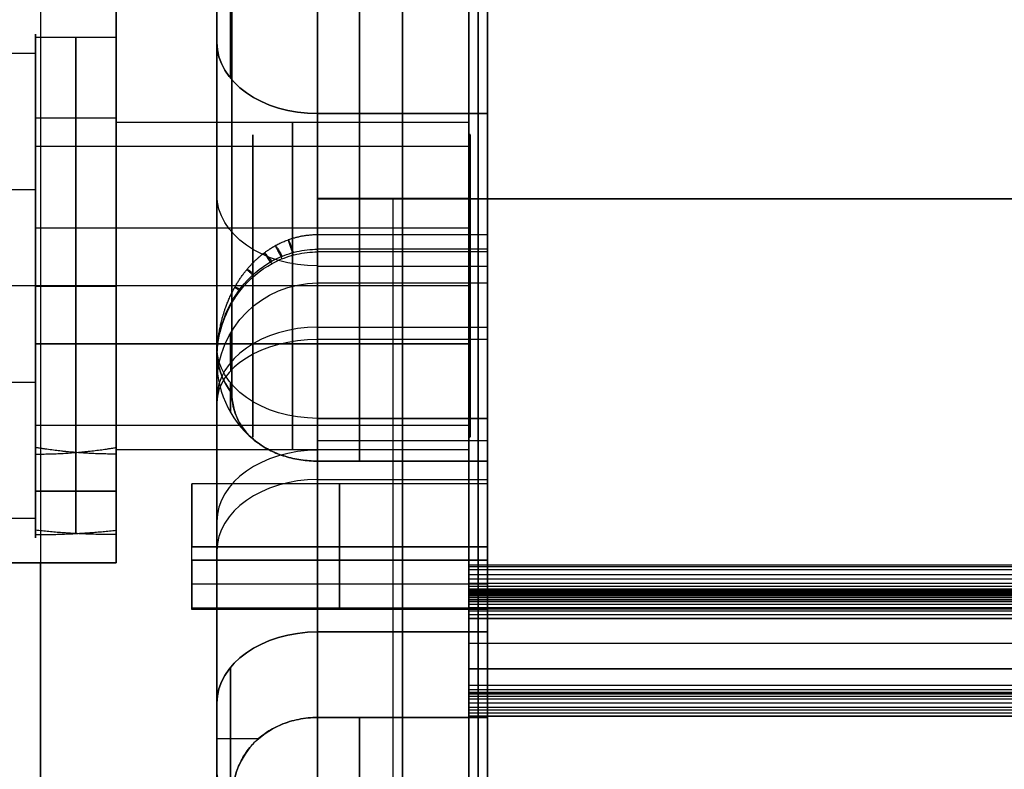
# Model space of a CAD drawing. Header units: millimetres. Extents: x -105 to 152, y -114 to 65.
# Tile 72 of 256: x -36 to -16, y 27 to 42. Entities that reach past the tile are written whole.
import ezdxf

# ---------------------------------------------------------------- set-up
doc = ezdxf.new("R2010")
doc.units = ezdxf.units.MM
doc.layers.add('Layer 01', color=7, linetype='Continuous', true_color=0x000000)

# ---------------------------------------------------------------- blocks, each defined once
blk = doc.blocks.new('Block 02')
at = {"layer": 'Layer 01'}
for p, q in [((-35.424, 55, 65), (-35.424, -31.5, 65)), ((-26.554, 39.105, 20.065), (-26.554, 53.886, 20.065)), ((-26.554, 39.105, -20.065), (-26.554, 53.886, -20.065)), ((-31.924, 40.291, 20.042), (-31.924, 51.755, 20.042)), ((-31.924, 40.291, -20.042), (-31.924, 51.755, -20.042)), ((-33.924, 42.5, -58.276), (-33.924, 41.786, -58.276)), ((-35.524, 41.94, -57.059), (-33.924, 41.94, -57.059)), ((-35.524, 41.621, -55.143), (-40.774, 41.621, -55.143)), ((-35.524, 41.566, -55.166), (-35.524, 41.621, -55.143)), ((-35.524, 40.34, -57.057), (-33.924, 40.34, -57.057)), ((-28.239, 40.424, 36.182), (-28.239, 34.37, 30.128)), ((-28.239, 34.37, -30.128), (-28.239, 40.424, -36.182)), ((-35.524, 39.773, -55.907), (-35.524, 40.087, -55.777)), ((-33.924, 40.108, -58.276), (-33.924, 40.011, -58.276)), ((-26.924, 40.25, -57.053), (-26.924, 40.025, -57.053)), ((-26.899, 40, -57.053), (-26.924, 40.025, -57.053)), ((-26.899, 39.773, -55.907), (-35.524, 39.773, -55.907)), ((-35.524, 38.909, -61.674), (-40.774, 38.909, -61.674)), ((-35.524, 38.886, -61.618), (-35.524, 38.909, -61.674)), ((-35.524, 38.146, -59.825), (-35.524, 38.275, -60.14)), ((-29.924, 30.128, 34.37), (-29.924, 37.73, 41.973)), ((-28.239, 30.128, 34.37), (-28.239, 37.73, 41.973)), ((-29.924, 37.397, 33.155), (-26.554, 37.397, 33.155)), ((-29.924, 37.397, -33.155), (-26.554, 37.397, -33.155)), ((-33.924, 37, -51.553), (-41.424, 37, -51.553)), ((-35.524, 36.994, -61.993), (-33.924, 36.994, -61.993)), ((-26.924, 37, -53.803), (-33.924, 37, -53.803)), ((-33.924, 37, -65), (-33.924, 37, -61.993)), ((-33.924, 37, -60.393), (-33.924, 37, -60.303)), ((-33.924, 37, -53.803), (-33.924, 37, -53.713)), ((-33.924, 37, -52.113), (-33.924, 37, -51.553)), ((-26.924, 37, -60.303), (-33.924, 37, -60.303)), ((-26.924, 37, -60.303), (-26.924, 37, -60.078)), ((-26.924, 37, -54.028), (-26.924, 37, -53.803)), ((-28.239, 36.182, -40.424), (-28.239, 30.128, -34.37)), ((-26.899, 35.854, -54.28), (-35.524, 35.854, -54.28)), ((-35.524, 35.725, -53.966), (-35.524, 35.854, -54.28)), ((-26.899, 35.854, -54.28), (-35.524, 35.854, -54.28)), ((-26.924, 35.287, 63.753), (-26.924, 35.286, 63.753)), ((-26.554, 3.006, -45.41), (-26.554, 35.273, -45.41)), ((-26.554, 3.006, 45.41), (-26.554, 35.273, 45.41)), ((-35.524, 35.091, -52.431), (-35.524, 35.114, -52.487)), ((-26.924, 35.096, 63.767), (-26.924, 35.096, 63.767)), ((-35.524, 33.913, -58.328), (-35.524, 34.227, -58.198)), ((-26.899, 34.227, -58.198), (-35.524, 34.227, -58.198)), ((-33.924, 33.989, -58.276), (-33.924, 33.892, -58.276)), ((-29.924, 33.929, 38.171), (-26.554, 33.929, 38.171)), ((-26.899, 34, -57.053), (-26.924, 33.975, -57.053)), ((-26.924, 33.975, -57.053), (-26.924, 33.75, -57.053)), ((-34.724, 33.693, -56.586), (-34.724, 32.082, -56.584)), ((-34.724, 33.691, -57.51), (-34.724, 32.081, -57.508)), ((-26.554, 33.07, -31.82), (-32.424, 33.07, -31.82)), ((-32.424, 30.57, -31.82), (-32.424, 33.07, -31.82)), ((-26.554, 33.07, 31.82), (-32.424, 33.07, 31.82)), ((-32.424, 30.57, 31.82), (-32.424, 33.07, 31.82)), ((-29.924, 33.155, -37.397), (-26.554, 33.155, -37.397)), ((-26.554, 30.57, -31.82), (-26.554, 33.07, -31.82)), ((-26.554, 30.57, 31.82), (-26.554, 33.07, 31.82)), ((-35.524, 32.925, -57.047), (-33.924, 32.926, -56.124)), ((-33.924, 32.925, -57.047), (-35.524, 32.924, -57.971)), ((-29.924, 32.5, -63.943), (-29.924, 32.5, -65)), ((-35.524, 32.379, -58.962), (-40.774, 32.379, -58.962)), ((-35.524, 32.379, -58.962), (-35.524, 32.434, -58.939)), ((-33.924, 32.214, -58.276), (-33.924, 31.5, -58.276)), ((-31.924, 5.092, -45.188), (-31.924, 32.222, -45.188)), ((-31.924, 5.092, 45.188), (-31.924, 32.222, 45.188)), ((-32.424, 31.77, -30.571), (-32.424, 31.77, -33.069)), ((-32.424, 31.77, 33.069), (-32.424, 31.77, 30.571)), ((-26.554, 31.77, -33.069), (-26.554, 31.77, -30.571)), ((-26.554, 31.77, 30.571), (-26.554, 31.77, 33.069)), ((-41.424, 31.5, -61.026), (-33.924, 31.5, -61.026)), ((-35.424, -55, -65), (-35.424, 31.5, -65)), ((98.576, 31.423, 64.011), (-26.924, 31.423, 64.011)), ((-26.924, 30.938, 63.631), (-26.924, 28.925, 63.631)), ((-26.924, 30.937, -63.63), (-26.924, 28.925, -63.63)), ((-26.554, 30.57, -31.82), (-32.424, 30.57, -31.82)), ((-26.554, 30.57, 31.82), (-32.424, 30.57, 31.82)), ((-26.924, 29.954, 64.102), (-26.924, 29.954, 63.1)), ((-26.924, 29.954, -63.1), (-26.924, 29.954, -64.102)), ((-26.924, 28.925, -63.662), (98.576, 28.925, -63.662)), ((-26.924, 28.925, 63.672), (98.576, 28.925, 63.672))]:
    blk.add_line(p, q, dxfattribs=at)
at = {"layer": 'Layer 01', "extrusion": (1, -3.43217e-14, 2.06287e-15)}
blk.add_arc((0, 0, -26.924), 62, 270, 90, dxfattribs=at)
at = {"layer": 'Layer 01', "extrusion": (-1, 0, 0)}
for centre, radius, start, end in [((0, 0, 26.554), 61.63, 90, 270), ((0, 0, 26.739), 61.5, 180, 0), ((0, 0, 26.739), 61.5, 0, 180), ((0, 0, 26.554), 61.5, 180, 0), ((-42.546, 34.06, 29.924), 3, 45, 141.3206), ((-42.546, -34.06, 29.924), 3, 218.6794, 315), ((-42.546, 34.06, 28.239), 3, 45, 141.3206), ((-42.546, -34.06, 28.239), 3, 218.6794, 315), ((-42.546, 34.06, 26.554), 3, 45, 141.3206), ((-42.546, -34.06, 26.554), 3, 218.6794, 315), ((-42.546, 34.06, 31.656), 2, 45, 141.3206), ((-42.546, -34.06, 31.656), 2, 218.6794, 315), ((0, 0, 29.091), 43.952, 139.701, 175.299), ((0, 0, 29.091), 43.952, 184.701, 220.299), ((-37, -57.053, 31.211), 3, 67.5517, 247.5517), ((-37, -57.053, 30.424), 3.25, 0, 180), ((-37, -57.053, 30.424), 3.25, 180, 0), ((-37, -57.053, 31.211), 3, 247.5517, 67.5517), ((-37.023, 42.68, 28.239), 1, 180, 225), ((-37.023, 42.68, 28.239), 1, 130.9403, 180), ((-37.023, 42.68, 26.554), 1, 180, 225), ((-37.023, 42.68, 26.554), 1, 130.9403, 180), ((0, 0, 28.239), 57.5, 96.3206, 130.94027), ((0, 0, 26.554), 57.5, 96.3206, 130.94027), ((-34.06, -42.546, 29.924), 3, 180, 231.3206), ((-34.06, -42.546, 29.924), 3, 135, 180), ((-34.06, -42.546, 28.239), 3, 180, 231.3206), ((-34.06, -42.546, 28.239), 3, 135, 180), ((-34.06, -42.546, 26.554), 3, 180, 231.3206), ((-34.06, -42.546, 26.554), 3, 135, 180), ((-34.06, -42.546, 31.656), 2, 180, 231.3206), ((-34.06, -42.546, 31.656), 2, 135, 180), ((0, 0, 28.239), 57.5, 231.3206, 263.6794), ((0, 0, 26.554), 57.5, 231.3206, 263.6794), ((0, 0, 31.924), 55.5, 113.0759, 129.8312), ((-36.492, 28.006, 31.656), 2, 0, 45), ((-36.492, -28.006, 31.656), 2, 315, 0), ((-36.492, 28.006, 31.656), 2, 322.4947, 0), ((-36.492, -28.006, 31.656), 2, 0, 37.5053), ((0, 0, 31.924), 55.5, 231.3206, 257.3061), ((-36.492, 28.006, 29.924), 3, 8.0619, 45), ((-36.492, -28.006, 29.924), 3, 315, 351.9381), ((-36.492, 28.006, 28.239), 3, 8.0619, 45), ((-36.492, -28.006, 28.239), 3, 315, 351.9381), ((-36.492, 28.006, 26.554), 3, 8.0619, 45), ((-36.492, -28.006, 26.554), 3, 315, 351.9381), ((-31.82, -31.82, 29.489), 1.25, 90, 270), ((-31.82, 31.82, 29.489), 1.25, 90, 270), ((-31.82, -31.82, 26.554), 1.25, 90, 270), ((-31.82, 31.82, 26.554), 1.25, 90, 270), ((-31.82, -31.82, 29.489), 1.25, 270, 12.4063), ((-31.82, -31.82, 29.489), 1.25, 77.5937, 90), ((-31.82, 31.82, 29.489), 1.25, 270, 282.4063), ((-31.82, 31.82, 29.489), 1.25, 347.5937, 90), ((-31.82, -31.82, 26.554), 1.25, 270, 12.4063), ((-31.82, -31.82, 26.554), 1.25, 77.5937, 90), ((-31.82, 31.82, 26.554), 1.25, 270, 282.4063), ((-31.82, 31.82, 26.554), 1.25, 347.5937, 90), ((-28.006, -36.492, 29.924), 3, 98.0619, 135), ((-28.006, 36.492, 29.924), 3, 225, 261.9381), ((-28.006, -36.492, 28.239), 3, 98.0619, 135), ((-28.006, 36.492, 28.239), 3, 225, 261.9381), ((-28.006, -36.492, 26.554), 3, 98.0619, 135), ((-28.006, 36.492, 26.554), 3, 225, 261.9381), ((-28.006, -36.492, 31.656), 2, 52.4947, 135), ((-28.006, 36.492, 31.656), 2, 225, 307.5053), ((0, 0, 29.091), 43.952, 229.701, 265.299), ((0, 0, 29.091), 43.952, 94.701, 130.299)]:
    blk.add_arc(centre, radius, start, end, dxfattribs=at)
at = {"layer": 'Layer 01', "extrusion": (1, 2.88839e-17, 1.06159e-30)}
blk.add_arc((0, 0, -26.924), 61.5, 180, 0, dxfattribs=at)
at = {"layer": 'Layer 01', "extrusion": (1, -2.88839e-17, 1.06416e-30)}
blk.add_arc((0, 0, -26.924), 61.5, 0, 180, dxfattribs=at)
at = {"layer": 'Layer 01', "extrusion": (1, 0, 0)}
for centre, radius, start, end in [((0, 0, -26.554), 61.5, 0, 180), ((0, 0, -26.554), 43.952, 4.701, 40.299), ((0, 0, -26.554), 43.952, 319.701, 355.299), ((37, -57.053, -34.724), 4.94, 269.9256, 89.9256), ((37, -57.053, -34.724), 3.34, 269.9256, 89.9256), ((37, -57.053, -35.524), 3.34, 89.9256, 179.9256), ((37, -57.053, -34.724), 4.94, 89.9256, 174.5607), ((37, -57.053, -34.724), 3.34, 89.9256, 171.9768), ((37, -57.053, -34.724), 3.34, 187.8744, 269.9256), ((37, -57.053, -34.724), 4.94, 185.2905, 269.9256), ((0, 0, -26.554), 43.952, 314.1222, 315.8778), ((0, 0, -26.554), 43.952, 44.1222, 45.8778), ((0, 0, -26.554), 43.952, 274.701, 310.299), ((0, 0, -26.554), 43.952, 49.701, 85.299)]:
    blk.add_arc(centre, radius, start, end, dxfattribs=at)
at = {"layer": 'Layer 01', "extrusion": (-1, 2.16878e-32, 3.92798e-31)}
blk.add_arc((-42.546, 34.06, 29.924), 3, 45, 141.3206, dxfattribs=at)
at = {"layer": 'Layer 01', "extrusion": (-1, -2.87361e-33, 5.20452e-32)}
blk.add_arc((-42.546, -34.06, 29.924), 3, 218.6794, 315, dxfattribs=at)
at = {"layer": 'Layer 01', "extrusion": (1, 9.34313e-16, 7.1706e-16)}
blk.add_arc((0, 0, -31.924), 45, 7.4947, 37.5053, dxfattribs=at)
at = {"layer": 'Layer 01', "extrusion": (1, 9.45876e-16, -7.2185e-16)}
blk.add_arc((0, 0, -31.924), 45, 322.4947, 352.5053, dxfattribs=at)
at = {"layer": 'Layer 01', "extrusion": (1, -7.8672e-13, -4.81315e-13)}
blk.add_arc((0, 0, -31.627), 43.952, 7.4947, 37.5053, dxfattribs=at)
at = {"layer": 'Layer 01', "extrusion": (1, -1.9255e-12, 7.37588e-13)}
blk.add_arc((0, 0, -31.627), 43.952, 322.4947, 352.5053, dxfattribs=at)
at = {"layer": 'Layer 01', "extrusion": (-1, 1.00972e-14, 9.8778e-15)}
blk.add_arc((-42.546, 34.06, 31.924), 1, 45, 141.3206, dxfattribs=at)
at = {"layer": 'Layer 01', "extrusion": (-1, 9.99357e-15, -8.00046e-15)}
blk.add_arc((-42.546, -34.06, 31.924), 1, 218.6794, 315, dxfattribs=at)
at = {"layer": 'Layer 01', "extrusion": (-1, 6.66947e-17, 2.75553e-17)}
for radius, start, end in [(5, 67.5517, 247.5517), (5, 247.5517, 67.5517), (3, 247.5517, 67.5517)]:
    blk.add_arc((-37, -57.053, 35.524), radius, start, end, dxfattribs=at)
at = {"layer": 'Layer 01', "extrusion": (-1, -6.45948e-16, -1.06226e-30)}
blk.add_arc((-37, -57.053, 33.924), 5.5, 0, 180, dxfattribs=at)
at = {"layer": 'Layer 01', "extrusion": (1, 9.62751e-16, 1.1789e-21)}
blk.add_arc((38.419, -59.51, -29.924), 4, 274.4425, 360, dxfattribs=at)
at = {"layer": 'Layer 01', "extrusion": (1, 7.82067e-17, 9.63215e-16)}
blk.add_arc((38.419, 59.51, -29.924), 4, 0, 85.3581, dxfattribs=at)
at = {"layer": 'Layer 01', "extrusion": (-1, 1.36431e-16, -1.77142e-19)}
for radius in [4.94, 3.34]:
    blk.add_arc((-37, -57.053, 33.924), radius, 90.0744, 270.0744, dxfattribs=at)
at = {"layer": 'Layer 01', "extrusion": (1, -1.36431e-16, 1.77142e-19)}
for radius in [4.94, 3.34]:
    blk.add_arc((37, -57.053, -35.524), radius, 269.9256, 89.9256, dxfattribs=at)
at = {"layer": 'Layer 01', "extrusion": (2.51215e-15, -0.707107, -0.707107)}
blk.add_arc((-29.924, -5, -54.169), 2, 90, 180, dxfattribs=at)
at = {"layer": 'Layer 01', "extrusion": (1.73191e-16, -0.707107, 0.707107)}
blk.add_arc((-29.924, 5, -54.169), 2, 180, 270, dxfattribs=at)
at = {"layer": 'Layer 01', "extrusion": (1, -6.66947e-17, -2.75553e-17)}
blk.add_arc((37, -57.053, -35.524), 3, 292.4483, 112.4483, dxfattribs=at)
at = {"layer": 'Layer 01', "extrusion": (1, -1.1612e-45, 1.06226e-30)}
blk.add_arc((37, -57.053, -33.924), 3.25, 0, 180, dxfattribs=at)
at = {"layer": 'Layer 01', "extrusion": (-1, 1.1612e-45, -1.06226e-30)}
blk.add_arc((-37, -57.053, 33.924), 3.25, 180, 0, dxfattribs=at)
at = {"layer": 'Layer 01', "extrusion": (-1, 3.49806e-14, -2.03553e-15)}
for start, end in [(0, 180), (180, 0)]:
    blk.add_arc((-37, -57.053, 26.924), 3.25, start, end, dxfattribs=at)
at = {"layer": 'Layer 01', "extrusion": (1, -3.43217e-14, 1.76168e-15)}
blk.add_arc((37, -57.053, -26.924), 3.025, 270, 90, dxfattribs=at)
at = {"layer": 'Layer 01', "extrusion": (-1, 3.43416e-14, -2.41668e-15)}
for start, end in [(90, 247.5517), (270, 67.5517)]:
    blk.add_arc((-37, -57.053, 26.899), 3, start, end, dxfattribs=at)
at = {"layer": 'Layer 01', "extrusion": (0, -0.707107, -0.707107)}
blk.add_arc((-29.924, -5, -49.888), 2, 90, 180, dxfattribs=at)
at = {"layer": 'Layer 01', "extrusion": (0, 0.707107, -0.707107)}
blk.add_arc((29.924, 5, 49.888), 2, 270, 0, dxfattribs=at)
at = {"layer": 'Layer 01', "extrusion": (-1, -4.56666e-17, -6.40718e-16)}
blk.add_arc((0, -435, 29.924), 500, 85.53885, 94.44411, dxfattribs=at)
at = {"layer": 'Layer 01', "extrusion": (1, -1.83188e-16, 2.35788e-15)}
blk.add_arc((0, 435, -29.924), 500, 270, 274.4425, dxfattribs=at)
at = {"layer": 'Layer 01', "extrusion": (1, -3.91625e-09, -5.04069e-08)}
blk.add_arc((38.419, 59.51, -26.924), 4, 85.3612, 85.5575, dxfattribs=at)
at = {"layer": 'Layer 01', "extrusion": (-1, 2.79563e-12, 3.97284e-11)}
blk.add_arc((0, -435, 26.924), 500, 93.60628, 94.44408, dxfattribs=at)
at = {"layer": 'Layer 01', "extrusion": (1, -2.33652e-13, -2.83498e-12)}
blk.add_arc((0, -435, -26.924), 500, 85.5575, 86.3932, dxfattribs=at)
at = {"layer": 'Layer 01', "extrusion": (-1, 3.40253e-14, 4.49587e-16)}
blk.add_arc((-37, -57.053, 26.899), 3, 247.5517, 270, dxfattribs=at)
at = {"layer": 'Layer 01', "extrusion": (1, 1.22465e-16, 1.22465e-16)}
blk.add_arc((37.023, 42.68, -29.924), 1, 315, 0, dxfattribs=at)
at = {"layer": 'Layer 01', "extrusion": (-1, -2.32769e-30, -1.06226e-30)}
blk.add_arc((-37.023, 42.68, 29.924), 1, 130.9403, 180, dxfattribs=at)
at = {"layer": 'Layer 01', "extrusion": (-1, 4.10432e-30, 9.38084e-30)}
blk.add_arc((0, 0, 29.924), 57.5, 96.3206, 130.94027, dxfattribs=at)
at = {"layer": 'Layer 01', "extrusion": (1, -1.86754e-18, -1.43834e-15)}
blk.add_arc((37, -57.053, -35.524), 4.94, 89.9256, 179.9256, dxfattribs=at)
at = {"layer": 'Layer 01', "extrusion": (1, -9.23871e-16, -4.15959e-15)}
blk.add_arc((37, -57.053, -35.524), 3.34, 195.9815, 269.9256, dxfattribs=at)
at = {"layer": 'Layer 01', "extrusion": (1, -1.47574e-18, -1.77845e-18)}
blk.add_arc((37, -57.053, -35.524), 4.94, 190.7031, 269.9256, dxfattribs=at)
at = {"layer": 'Layer 01', "extrusion": (-1, 1.36217e-16, -1.65029e-16)}
blk.add_arc((-37, -57.053, 33.924), 4.94, 10.8519, 90.0744, dxfattribs=at)
at = {"layer": 'Layer 01', "extrusion": (-1, 1.36196e-16, -1.81412e-16)}
blk.add_arc((-37, -57.053, 33.924), 3.34, 16.1303, 90.0744, dxfattribs=at)
at = {"layer": 'Layer 01', "extrusion": (1, 4.39782e-31, 4.38641e-31)}
blk.add_arc((37, -57.053, -33.924), 3.34, 179.9256, 269.9256, dxfattribs=at)
at = {"layer": 'Layer 01', "extrusion": (-1, -3.06078e-16, -2.35888e-13)}
blk.add_arc((-37, -57.053, 33.924), 4.94, 270.0744, 0.0743, dxfattribs=at)
at = {"layer": 'Layer 01', "extrusion": (1.08945e-30, -3.55271e-15, -1)}
blk.add_arc((29.924, 35.06, 42.546), 2, 360, 90, dxfattribs=at)
at = {"layer": 'Layer 01', "extrusion": (1, 1.05506e-29, -5.06864e-30)}
blk.add_arc((34.06, -42.546, -29.924), 3, 308.6794, 0, dxfattribs=at)
at = {"layer": 'Layer 01', "extrusion": (-1, -2.63016e-30, -1.08945e-30)}
blk.add_arc((-34.06, -42.546, 29.924), 3, 135, 180, dxfattribs=at)
at = {"layer": 'Layer 01', "extrusion": (1, -3.43217e-14, 5.87225e-16)}
blk.add_arc((37, -57.053, -26.924), 3.025, 90, 270, dxfattribs=at)
at = {"layer": 'Layer 01', "extrusion": (-1, 3.44775e-14, -1.82915e-15)}
blk.add_arc((-37, -57.053, 26.899), 3, 67.5517, 90, dxfattribs=at)
at = {"layer": 'Layer 01', "extrusion": (2.51215e-15, -0.707107, 0.707107)}
blk.add_arc((-29.924, -5, -54.169), 2, 90, 180, dxfattribs=at)
at = {"layer": 'Layer 01', "extrusion": (-1.91205e-16, 0.780655, 0.624962)}
blk.add_arc((29.924, -55.5), 2, 270, 0, dxfattribs=at)
at = {"layer": 'Layer 01', "extrusion": (1, -1.31508e-30, 5.44725e-31)}
blk.add_arc((36.492, 28.006, -31.924), 1, 135, 180, dxfattribs=at)
at = {"layer": 'Layer 01', "extrusion": (-1.22125e-15, -0.707107, -0.707107)}
blk.add_arc((-29.924, -5, -45.607), 2, 90, 180, dxfattribs=at)
at = {"layer": 'Layer 01', "extrusion": (6.27276e-15, 0.707107, -0.707107)}
blk.add_arc((29.924, 5, 45.607), 2, 270, 360, dxfattribs=at)
at = {"layer": 'Layer 01', "extrusion": (-1, 5.46962e-30, 2.26559e-30)}
blk.add_arc((-36.492, -28.006, 31.924), 1, 315, 0, dxfattribs=at)
at = {"layer": 'Layer 01', "extrusion": (-1, 6.96112e-30, -1.68056e-29)}
blk.add_arc((0, 0, 29.924), 57.5, 231.3206, 263.6794, dxfattribs=at)
at = {"layer": 'Layer 01', "extrusion": (-3.51914e-14, -0.608835, 0.793297)}
blk.add_arc((-29.924, 45), 2, 180, 211.6003, dxfattribs=at)
at = {"layer": 'Layer 01', "extrusion": (-1, 5.97657e-30, 2.02908e-30)}
blk.add_arc((-36.492, 28.006, 31.924), 1, 322.4947, 360, dxfattribs=at)
at = {"layer": 'Layer 01', "extrusion": (1, -3.20893e-30, 1.08945e-30)}
blk.add_arc((36.492, -28.006, -31.924), 1, 142.4947, 180, dxfattribs=at)
at = {"layer": 'Layer 01', "extrusion": (-5.27871e-14, -0.608835, -0.793297)}
blk.add_arc((-29.924, -45), 2, 148.3997, 180, dxfattribs=at)
at = {"layer": 'Layer 01', "extrusion": (-1, 3.4201e-30, 8.02767e-30)}
blk.add_arc((0, 0, 31.924), 55.5, 96.3206, 129.8312, dxfattribs=at)
at = {"layer": 'Layer 01'}
for centre in [(-29.924, 35.492, 28.006), (-29.924, 35.492, -28.006)]:
    blk.add_arc(centre, 2, 180, 234.001, dxfattribs=at)
at = {"layer": 'Layer 01', "extrusion": (1, 0, 1.08945e-30)}
blk.add_arc((34.06, -42.546, -31.924), 1, 308.6794, 0, dxfattribs=at)
at = {"layer": 'Layer 01', "extrusion": (-1, -2.26559e-30, 2.26559e-30)}
blk.add_arc((-34.06, -42.546, 31.924), 1, 135, 180, dxfattribs=at)
at = {"layer": 'Layer 01', "extrusion": (-1, -5.59202e-30, 1.35003e-29)}
blk.add_arc((0, 0, 31.924), 55.5, 231.3206, 263.6794, dxfattribs=at)
at = {"layer": 'Layer 01', "extrusion": (-1, 1.07106e-29, -5.34733e-30)}
blk.add_arc((-36.492, 28.006, 29.924), 3, 8.0619, 45, dxfattribs=at)
at = {"layer": 'Layer 01', "extrusion": (1, 8.20246e-31, 4.09513e-31)}
blk.add_arc((36.492, -28.006, -29.924), 3, 188.0619, 225, dxfattribs=at)
at = {"layer": 'Layer 01', "extrusion": (0, 0.707107, 0.707107)}
blk.add_arc((29.924, 5, 50.712), 2, 270, 0, dxfattribs=at)
at = {"layer": 'Layer 01', "extrusion": (1, 5.62063e-30, -7.9874e-45)}
blk.add_arc((31.82, -31.82, -32.424), 1.25, 270, 90, dxfattribs=at)
at = {"layer": 'Layer 01', "extrusion": (1, 5.62063e-30, 0)}
blk.add_arc((31.82, 31.82, -32.424), 1.25, 270, 90, dxfattribs=at)
at = {"layer": 'Layer 01', "extrusion": (0, -0.707107, 0.707107)}
blk.add_arc((-29.924, -5, -49.888), 2, 90, 180, dxfattribs=at)
at = {"layer": 'Layer 01', "extrusion": (1, 2.25264e-32, 1.81096e-32)}
blk.add_arc((31.82, -31.82, -32.424), 1.25, 167.5937, 270, dxfattribs=at)
at = {"layer": 'Layer 01', "extrusion": (-1, -5.3612e-30, 4.93253e-29)}
blk.add_arc((-31.82, -31.82, 32.424), 1.25, 77.5937, 90, dxfattribs=at)
at = {"layer": 'Layer 01', "extrusion": (1, -5.01275e-30, -4.61194e-29)}
blk.add_arc((31.82, 31.82, -32.424), 1.25, 257.5937, 270, dxfattribs=at)
at = {"layer": 'Layer 01', "extrusion": (-1, -5.62063e-30, 4.51859e-30)}
blk.add_arc((-31.82, 31.82, 32.424), 1.25, 347.5937, 90, dxfattribs=at)
at = {"layer": 'Layer 01', "extrusion": (1, -2.20925e-28, 2.20925e-28)}
blk.add_arc((0, 0, -32.424), 43.952, 314.1222, 315.8778, dxfattribs=at)
at = {"layer": 'Layer 01', "extrusion": (1, 1.44308e-28, 1.44308e-28)}
blk.add_arc((0, 0, -32.424), 43.952, 44.1222, 45.8778, dxfattribs=at)
at = {"layer": 'Layer 01', "extrusion": (-1, -2.22858e-14, 3.91056e-13)}
blk.add_arc((0, 435, 26.924), 500, 266.3932, 266.73772, dxfattribs=at)
at = {"layer": 'Layer 01', "extrusion": (1, -2.7651e-09, -4.38421e-08)}
blk.add_arc((31.423, 63.511, -26.924), 0.5, 86.3932, 86.9227, dxfattribs=at)
at = {"layer": 'Layer 01', "extrusion": (-1, -3.59522e-17, -5.99035e-16)}
blk.add_arc((0, -435, 26.924), 500, 93.2629, 93.60628, dxfattribs=at)
at = {"layer": 'Layer 01', "extrusion": (1, 1.85469e-12, -1.18003e-13)}
blk.add_arc((31.423, 63.511, -26.924), 0.5, 86.9227, 176.585, dxfattribs=at)
at = {"layer": 'Layer 01', "extrusion": (1, -1.2881e-10, 2.14626e-09)}
blk.add_arc((0, 435, -26.924), 499, 273.37718, 273.4921, dxfattribs=at)
at = {"layer": 'Layer 01', "extrusion": (1, -6.15016e-11, -1.00944e-09)}
blk.add_arc((0, -435, -26.924), 499, 86.5079, 86.62282, dxfattribs=at)
at = {"layer": 'Layer 01', "extrusion": (-2.51215e-15, 0.707107, -0.707107)}
blk.add_arc((29.924, -5, 45.607), 2, 0, 90, dxfattribs=at)
at = {"layer": 'Layer 01', "extrusion": (-1.33227e-15, 0.707107, 0.707107)}
blk.add_arc((29.924, 5, 45.607), 2, 270, 0, dxfattribs=at)
at = {"layer": 'Layer 01', "extrusion": (1, -4.51772e-30, -9.0489e-30)}
blk.add_arc((28.006, -36.492, -29.924), 3, 45, 81.9381, dxfattribs=at)
at = {"layer": 'Layer 01', "extrusion": (-1, -5.15063e-30, 1.03166e-29)}
blk.add_arc((-28.006, 36.492, 29.924), 3, 225, 261.9381, dxfattribs=at)
at = {"layer": 'Layer 01', "extrusion": (1, 2.53777e-12, -2.39955e-12)}
blk.add_arc((29.425, -63.633, -26.924), 0.5, 93.3772, 180, dxfattribs=at)
at = {"layer": 'Layer 01', "extrusion": (1, -1.94871e-12, -1.8145e-12)}
blk.add_arc((28.425, 63.691, -26.924), 0.5, 360, 86.1389, dxfattribs=at)
at = {"layer": 'Layer 01', "extrusion": (-1, -5.077e-31, -7.75148e-30)}
blk.add_arc((-28.006, -36.492, 31.924), 1, 52.4947, 135, dxfattribs=at)
at = {"layer": 'Layer 01', "extrusion": (-1, -6.13428e-32, 9.36571e-31)}
blk.add_arc((-28.006, 36.492, 31.924), 1, 225, 307.5053, dxfattribs=at)
at = {"layer": 'Layer 01', "extrusion": (1, -1.72908e-09, -3.03622e-08)}
blk.add_arc((28.425, 63.691, -26.924), 0.5, 86.1389, 86.738, dxfattribs=at)
at = {"layer": 'Layer 01', "extrusion": (-1, 9.27449e-12, 1.71802e-10)}
blk.add_arc((0, -435, 26.924), 500, 92.91718, 93.2629, dxfattribs=at)
at = {"layer": 'Layer 01', "extrusion": (1, -9.89765e-13, -1.76795e-11)}
blk.add_arc((0.002, -435, -26.924), 500, 86.73799, 87.08271, dxfattribs=at)
at = {"layer": 'Layer 01', "extrusion": (-1.08945e-30, -1, 1.10543e-75)}
blk.add_arc((-29.924, -35.492, -28.006), 2, 125.9918, 180, dxfattribs=at)
at = {"layer": 'Layer 01', "extrusion": (-1.08945e-30, 1, -1.10543e-75)}
blk.add_arc((29.924, 35.492, 28.006), 2, 305.9998, 0, dxfattribs=at)
at = {"layer": 'Layer 01', "extrusion": (-9.35942e-15, 0.793297, -0.608835)}
blk.add_arc((29.924, 45), 2, 328.3997, 360, dxfattribs=at)
at = {"layer": 'Layer 01'}
for points, degree in [([(-29.924, 0, -65), (-29.924, 27.5, -65), (-29.924, 55, -65)], 2), ([(-29.924, 55, 65), (-29.924, 0, 65), (-29.924, -55, 65)], 2), ([(-33.924, 31.5, -65), (-33.924, 37, -65), (-33.924, 42.5, -65)], 2), ([(-31.924, 35.785, 28.713), (-31.924, 38.812, 31.741), (-31.924, 41.839, 34.768)], 2), ([(-31.924, 41.839, -34.768), (-31.924, 38.812, -31.741), (-31.924, 35.785, -28.713)], 2), ([(-29.924, 34.37, 30.128), (-29.924, 37.397, 33.155), (-29.924, 40.424, 36.182)], 2), ([(-29.924, 40.424, 36.182), (-28.239, 40.424, 36.182), (-26.554, 40.424, 36.182)], 2), ([(-29.924, 40.424, -36.182), (-29.924, 37.397, -33.155), (-29.924, 34.37, -30.128)], 2), ([(-26.554, 40.424, -36.182), (-28.239, 40.424, -36.182), (-29.924, 40.424, -36.182)], 2), ([(-26.554, 34.37, 30.128), (-26.554, 37.397, 33.155), (-26.554, 40.424, 36.182)], 2), ([(-26.554, 40.424, -36.182), (-26.554, 37.397, -33.155), (-26.554, 34.37, -30.128)], 2), ([(-26.924, 40.25, -57.053), (-30.424, 40.25, -57.053), (-33.924, 40.25, -57.053)], 2), ([(-35.524, 38.909, -61.674), (-38.149, 38.909, -61.674), (-40.774, 38.909, -61.674)], 2), ([(-29.924, 38.743, 63.497), (-28.424, 38.743, 63.497), (-26.924, 38.743, 63.497)], 2), ([(-29.924, 38.729, -63.498), (34.326, 38.729, -63.498), (98.576, 38.729, -63.498)], 2), ([(-26.924, 38.743, 63.497), (-26.924, 38.743, 63.497), (-26.924, 38.743, 63.497)], 2), ([(98.576, 38.729, 63.498), (35.826, 38.729, 63.498), (-26.924, 38.729, 63.498)], 2), ([(-26.899, 38.146, -59.825), (-31.211, 38.146, -59.825), (-35.524, 38.146, -59.825)], 2), ([(-29.924, 38.023, 42.68), (-28.239, 38.023, 42.68), (-26.554, 38.023, 42.68)], 2), ([(-26.554, 37.73, 41.973), (-28.239, 37.73, 41.973), (-29.924, 37.73, 41.973)], 2), ([(-29.924, 37.73, 41.973), (-29.924, 33.929, 38.171), (-29.924, 30.128, 34.37)], 2), ([(-26.554, 37.678, 43.435), (-28.239, 37.678, 43.435), (-29.924, 37.678, 43.435)], 2), ([(-26.554, 37.73, 41.973), (-26.554, 33.929, 38.171), (-26.554, 30.128, 34.37)], 2), ([(-35.524, 37.006, -52.113), (-34.724, 37.006, -52.113), (-33.924, 37.006, -52.113)], 2), ([(-35.524, 37.004, -53.713), (-34.724, 37.004, -53.713), (-33.924, 37.004, -53.713)], 2), ([(-33.924, 36.996, -60.393), (-34.724, 36.996, -60.393), (-35.524, 36.996, -60.393)], 2), ([(-35.524, 36.994, -61.993), (-34.724, 36.994, -61.993), (-33.924, 36.994, -61.993)], 2), ([(-31.594, 36.718, 43.073), (-31.534, 36.816, 43.11), (-31.466, 36.908, 43.146), (-31.39, 36.996, 43.179)], 3), ([(-29.924, 37.06, -42.546), (-28.239, 37.06, -42.546), (-26.554, 37.06, -42.546)], 2), ([(-26.924, 37, -54.028), (-26.911, 37, -54.04), (-26.899, 37, -54.053)], 2), ([(-26.899, 37, -60.053), (-26.911, 37, -60.065), (-26.924, 37, -60.078)], 2), ([(-31.924, 35.549, 42.62), (-31.924, 35.957, 42.781), (-31.811, 36.367, 42.939), (-31.594, 36.718, 43.073)], 3), ([(-29.924, 30.128, -34.37), (-29.924, 33.155, -37.397), (-29.924, 36.182, -40.424)], 2), ([(-29.924, 36.182, -40.424), (-28.239, 36.182, -40.424), (-26.554, 36.182, -40.424)], 2), ([(-26.554, 30.128, -34.37), (-26.554, 33.155, -37.397), (-26.554, 36.182, -40.424)], 2), ([(-35.524, 35.854, -54.28), (-31.211, 35.854, -54.28), (-26.899, 35.854, -54.28)], 2), ([(-26.554, 35.935, -44.888), (-28.239, 35.935, -44.888), (-29.924, 35.935, -44.888)], 2), ([(-31.924, 35.549, 42.62), (-31.924, 32.131, 39.202), (-31.924, 28.713, 35.785)], 2), ([(-40.774, 35.091, -52.431), (-38.149, 35.091, -52.431), (-35.524, 35.091, -52.431)], 2), ([(-31.924, 28.713, -35.785), (-31.924, 31.741, -38.812), (-31.924, 34.768, -41.839)], 2), ([(-26.554, 34.37, 30.128), (-28.239, 34.37, 30.128), (-29.924, 34.37, 30.128)], 2), ([(-29.924, 34.37, -30.128), (-28.239, 34.37, -30.128), (-26.554, 34.37, -30.128)], 2), ([(-35.524, 32.146, -57.97), (-35.524, 32.968, -57.971), (-35.524, 33.789, -57.972)], 2), ([(-35.524, 33.66, -57.048), (-35.524, 32.86, -57.047), (-35.524, 32.06, -57.046)], 2), ([(-33.924, 33.791, -56.125), (-33.924, 32.97, -56.124), (-33.924, 32.148, -56.123)], 2), ([(-33.924, 33.75, -57.053), (-30.424, 33.75, -57.053), (-26.924, 33.75, -57.053)], 2), ([(-33.924, 32.06, -57.046), (-33.924, 32.86, -57.047), (-33.924, 33.66, -57.048)], 2), ([(-29.924, 33.521, 28.427), (-28.239, 33.521, 28.427), (-26.554, 33.521, 28.427)], 2), ([(-26.554, 33.521, -28.427), (-28.239, 33.521, -28.427), (-29.924, 33.521, -28.427)], 2), ([(-32.424, 31.82, -30.57), (-29.489, 31.82, -30.57), (-26.554, 31.82, -30.57)], 2), ([(-26.554, 31.82, -33.07), (-29.489, 31.82, -33.07), (-32.424, 31.82, -33.07)], 2), ([(-32.424, 31.82, 33.07), (-29.489, 31.82, 33.07), (-26.554, 31.82, 33.07)], 2), ([(-26.554, 31.82, 30.57), (-29.489, 31.82, 30.57), (-32.424, 31.82, 30.57)], 2), ([(-33.924, 31.5, -57.053), (-37.674, 31.5, -57.053), (-41.424, 31.5, -57.053)], 2), ([(-40.217, 31.5, -65), (-37.07, 31.5, -65), (-33.924, 31.5, -65)], 2), ([(-33.924, 31.5, -65), (-33.924, 31.5, -61.026), (-33.924, 31.5, -57.053)], 2), ([(-32.424, 31.551, -30.599), (-29.489, 31.551, -30.599), (-26.554, 31.551, -30.599)], 2), ([(-26.554, 31.551, 30.599), (-29.489, 31.551, 30.599), (-32.424, 31.551, 30.599)], 2), ([(98.576, 31.454, -64.01), (35.826, 31.454, -64.01), (-26.924, 31.455, -64.01)], 2), ([(98.576, 31.454, 64.01), (35.826, 31.454, 64.01), (-26.924, 31.454, 64.01)], 2), ([(98.576, 31.358, -64.006), (35.826, 31.358, -64.006), (-26.924, 31.358, -64.006)], 2), ([(98.576, 31.261, -63.984), (35.826, 31.261, -63.984), (-26.924, 31.261, -63.984)], 2), ([(98.576, 31.176, -63.945), (35.826, 31.176, -63.945), (-26.924, 31.176, -63.945)], 2), ([(98.576, 31.092, -63.886), (35.826, 31.092, -63.886), (-26.924, 31.092, -63.886)], 2), ([(-26.554, 31.079, -31.079), (-29.489, 31.079, -31.079), (-32.424, 31.079, -31.079)], 2), ([(-26.554, 31.079, 31.079), (-29.489, 31.079, 31.079), (-32.424, 31.079, 31.079)], 2), ([(98.576, 31.029, -63.819), (35.826, 31.029, -63.819), (-26.924, 31.029, -63.819)], 2), ([(98.576, 30.974, -63.73), (35.826, 30.974, -63.73), (-26.924, 30.974, -63.73)], 2), ([(98.576, 30.959, -63.696), (35.826, 30.959, -63.696), (-26.924, 30.959, -63.696)], 2), ([(98.576, 30.944, -63.653), (35.826, 30.944, -63.653), (-26.924, 30.944, -63.653)], 2), ([(98.576, 30.931, -63.601), (35.826, 30.931, -63.601), (-26.924, 30.931, -63.601)], 2), ([(-26.924, 30.924, -63.542), (35.826, 30.924, -63.542), (98.576, 30.924, -63.542)], 2), ([(-26.924, 30.924, 63.54), (35.826, 30.924, 63.54), (98.576, 30.924, 63.54)], 2), ([(98.576, 30.923, 63.531), (35.826, 30.923, 63.531), (-26.924, 30.923, 63.531)], 2), ([(98.576, 30.92, 63.501), (35.826, 30.92, 63.501), (-26.924, 30.92, 63.501)], 2), ([(98.576, 30.914, 63.468), (35.826, 30.914, 63.468), (-26.924, 30.914, 63.468)], 2), ([(98.576, 30.905, 63.431), (35.826, 30.905, 63.431), (-26.924, 30.905, 63.431)], 2), ([(98.576, 30.891, 63.391), (35.826, 30.891, 63.391), (-26.924, 30.891, 63.391)], 2), ([(98.576, 30.878, -63.36), (35.826, 30.878, -63.36), (-26.924, 30.878, -63.36)], 2), ([(98.576, 30.872, 63.348), (35.826, 30.872, 63.348), (-26.924, 30.872, 63.348)], 2), ([(98.576, 30.847, 63.304), (35.826, 30.847, 63.304), (-26.924, 30.847, 63.304)], 2), ([(98.576, 30.814, 63.259), (35.826, 30.814, 63.259), (-26.924, 30.814, 63.259)], 2), ([(98.576, 30.774, 63.214), (35.826, 30.774, 63.214), (-26.924, 30.774, 63.214)], 2), ([(98.576, 30.756, -63.198), (35.826, 30.756, -63.198), (-26.924, 30.756, -63.198)], 2), ([(98.576, 30.725, 63.173), (35.826, 30.725, 63.173), (-26.924, 30.725, 63.173)], 2), ([(-26.554, 30.599, -31.551), (-29.489, 30.599, -31.551), (-32.424, 30.599, -31.551)], 2), ([(-32.424, 30.599, 31.551), (-29.489, 30.599, 31.551), (-26.554, 30.599, 31.551)], 2), ([(98.576, 30.669, 63.136), (35.826, 30.669, 63.136), (-26.924, 30.669, 63.136)], 2), ([(98.576, 30.606, 63.107), (35.826, 30.606, 63.107), (-26.924, 30.606, 63.107)], 2), ([(98.576, 30.58, -63.097), (35.826, 30.58, -63.097), (-26.924, 30.58, -63.097)], 2), ([(98.576, 30.538, 63.085), (35.826, 30.538, 63.085), (-26.924, 30.538, 63.085)], 2), ([(98.576, 30.467, 63.074), (35.826, 30.467, 63.074), (-26.924, 30.467, 63.074)], 2), ([(-26.924, 30.395, -63.073), (35.826, 30.395, -63.073), (98.576, 30.395, -63.073)], 2), ([(98.576, 30.395, 63.073), (35.826, 30.395, 63.073), (-26.924, 30.395, 63.073)], 2), ([(-26.554, 30.128, -34.37), (-28.239, 30.128, -34.37), (-29.924, 30.128, -34.37)], 2), ([(-29.924, 30.128, 34.37), (-28.239, 30.128, 34.37), (-26.554, 30.128, 34.37)], 2), ([(98.576, 29.895, -63.104), (35.826, 29.895, -63.104), (-26.924, 29.895, -63.104)], 2), ([(98.576, 29.895, 63.104), (35.826, 29.895, 63.104), (-26.924, 29.895, 63.104)], 2), ([(98.576, 29.396, -63.133), (35.826, 29.396, -63.133), (-26.924, 29.396, -63.133)], 2), ([(-26.924, 29.396, 63.133), (35.826, 29.396, 63.133), (98.576, 29.396, 63.133)], 2), ([(98.576, 29.063, 63.291), (35.826, 29.063, 63.291), (-26.924, 29.063, 63.291)], 2), ([(98.576, 28.977, 63.415), (35.826, 28.977, 63.415), (-26.924, 28.977, 63.415)], 2), ([(98.576, 28.925, 63.691), (35.826, 28.925, 63.691), (-26.924, 28.925, 63.691)], 2), ([(-26.924, 28.925, -63.633), (35.826, 28.925, -63.633), (98.576, 28.925, -63.633)], 2), ([(-26.924, 28.925, -63.633), (-26.924, 28.925, -63.662), (-26.924, 28.925, -63.691)], 2), ([(-26.924, 28.925, -63.691), (35.826, 28.925, -63.691), (98.576, 28.925, -63.691)], 2), ([(-26.924, 28.925, 63.691), (-26.924, 28.925, 63.672), (-26.924, 28.925, 63.653)], 2), ([(-26.924, 28.925, 63.653), (35.826, 28.925, 63.653), (98.576, 28.925, 63.653)], 2), ([(98.576, 28.915, -63.792), (35.826, 28.915, -63.792), (-26.924, 28.915, -63.792)], 2), ([(98.576, 28.892, -63.869), (35.826, 28.892, -63.869), (-26.924, 28.892, -63.869)], 2), ([(98.576, 28.845, -63.961), (35.826, 28.845, -63.961), (-26.924, 28.845, -63.961)], 2), ([(98.576, 28.788, -64.034), (35.826, 28.788, -64.034), (-26.924, 28.788, -64.034)], 2), ([(98.576, 28.711, -64.101), (35.826, 28.711, -64.101), (-26.924, 28.711, -64.101)], 2), ([(98.576, 28.629, -64.147), (35.826, 28.629, -64.147), (-26.924, 28.629, -64.147)], 2), ([(98.576, 28.571, -64.169), (35.826, 28.571, -64.169), (-26.924, 28.571, -64.169)], 2), ([(-29.924, 28.427, -33.521), (-28.239, 28.427, -33.521), (-26.554, 28.427, -33.521)], 2), ([(-26.554, 28.427, 33.521), (-28.239, 28.427, 33.521), (-29.924, 28.427, 33.521)], 2), ([(98.576, 28.512, -64.183), (35.826, 28.512, -64.183), (-26.924, 28.512, -64.183)], 2), ([(-26.924, 28.453, -64.19), (35.826, 28.453, -64.19), (98.576, 28.453, -64.19)], 2), ([(98.576, 28.453, 64.19), (35.826, 28.453, 64.19), (-26.924, 28.453, 64.19)], 2)]:
    blk.add_open_spline(points, degree=degree, dxfattribs=at)
for points, weights, degree in [([(-28.424, -38.892, 63.485), (-28.424, -0.075, 66.514), (-28.424, 38.743, 63.497)], [0.99999545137, 0.996977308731, 0.999995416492], 2), ([(-30.629, 37.541, 43.384), (-30.941, 38.129, 42.72), (-30.629, 37.59, 42.015)], [1, 0.728460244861, 1], 2), ([(-30.405, 37.615, 43.412), (-30.65, 38.314, 42.726), (-30.405, 37.666, 41.992)], [1, 0.703779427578, 1], 2), ([(-30.835, 37.444, 43.348), (-31.172, 37.915, 42.712), (-30.835, 37.491, 42.044)], [1, 0.758199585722, 1], 2), ([(-31.19, 37.196, 43.255), (-31.491, 37.467, 42.697), (-31.19, 37.239, 42.12)], [1, 0.823311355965, 1], 2), ([(-31.467, 36.902, 43.143), (-31.682, 37.041, 42.681), (-31.467, 36.939, 42.21)], [1, 0.884209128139, 1], 2), ([(-31.814, 36.243, 42.891), (-31.872, 36.267, 42.651), (-31.814, 36.263, 42.41)], [0.999996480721, 0.970650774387, 1], 2), ([(-35.524, 33.66, -57.048), (-34.982, 33.66, -56.735), (-34.445, 33.705, -56.425), (-33.924, 33.791, -56.125)], [1, 0.993466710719, 0.993466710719, 1], 3), ([(-33.924, 33.66, -57.048), (-34.466, 33.66, -57.361), (-35.003, 33.703, -57.671), (-35.524, 33.789, -57.972)], [1, 0.993466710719, 0.993466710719, 1], 3), ([(-35.524, 32.06, -57.046), (-34.987, 32.06, -56.736), (-34.452, 32.09, -56.427), (-33.924, 32.148, -56.123)], [1, 0.997053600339, 0.997053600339, 1], 3), ([(-33.924, 32.06, -57.046), (-34.461, 32.06, -57.356), (-34.996, 32.088, -57.665), (-35.524, 32.146, -57.97)], [1, 0.997053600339, 0.997053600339, 1], 3), ([(-29.489, 31.551, -30.599), (-29.489, 31.082, -31.082), (-29.489, 30.599, -31.551)], [0.998883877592, 0.99876664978, 0.998883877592], 2), ([(-29.489, 30.599, 31.551), (-29.489, 31.082, 31.082), (-29.489, 31.551, 30.599)], [0.998883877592, 0.99876664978, 0.998883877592], 2)]:
    blk.add_rational_spline(points, weights, degree=degree, dxfattribs=at)
blk.add_rational_spline([(-31.924, 35.549, 42.62), (-31.924, 35.788, 42.631), (-31.898, 36.025, 42.641), (-31.787, 36.5, 42.661), (-31.698, 36.744, 42.67), (-31.501, 37.097, 42.683), (-31.421, 37.216, 42.688), (-31.228, 37.447, 42.696), (-31.114, 37.56, 42.7), (-30.912, 37.712, 42.705), (-30.839, 37.76, 42.706), (-30.681, 37.847, 42.709), (-30.596, 37.886, 42.711), (-30.324, 37.985, 42.714), (-30.129, 38.022, 42.715), (-29.924, 38.022, 42.715)], [1, 0.999977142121, 0.995047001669, 0.975602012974, 0.960727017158, 0.932793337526, 0.922450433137, 0.900860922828, 0.889593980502, 0.87385269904, 0.868836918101, 0.859623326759, 0.855395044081, 0.844879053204, 0.840797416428, 0.840808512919], degree=3, knots=[0, 0, 0, 0, 0.991359, 0.991359, 1.982718, 1.982718, 2.478397, 2.478397, 2.974077, 2.974077, 3.221916, 3.221916, 3.469756, 3.469756, 3.965435, 3.965435, 3.965435, 3.965435], dxfattribs=at)
for points, degree, knots in [([(-31.924, 35.549, 42.62), (-31.924, 35.82, 42.541), (-31.878, 36.09, 42.462), (-31.742, 36.47, 42.349), (-31.685, 36.594, 42.312), (-31.55, 36.828, 42.243), (-31.472, 36.939, 42.21), (-31.207, 37.247, 42.118), (-30.983, 37.424, 42.065), (-30.609, 37.604, 42.011), (-30.476, 37.651, 41.996), (-30.204, 37.714, 41.977), (-30.065, 37.73, 41.973), (-29.924, 37.73, 41.973)], 3, [0, 0, 0, 0, 0.991359, 0.991359, 1.487038, 1.487038, 1.982718, 1.982718, 2.974077, 2.974077, 3.469756, 3.469756, 3.965435, 3.965435, 3.965435, 3.965435]), ([(-31.39, 36.996, 43.179), (-31.388, 36.998, 43.18), (-31.386, 37, 43.181), (-31.207, 37.204, 43.258), (-30.984, 37.377, 43.323), (-30.609, 37.554, 43.389), (-30.476, 37.6, 43.406), (-30.204, 37.662, 43.429), (-30.065, 37.678, 43.435), (-29.924, 37.678, 43.435)], 3, [2.134529, 2.134529, 2.134529, 2.134529, 2.145133, 2.145133, 3.055284, 3.055284, 3.51036, 3.51036, 3.965435, 3.965435, 3.965435, 3.965435]), ([(-31.627, 34.867, 26.76), (-31.627, 34.78, 26.873), (-31.618, 34.691, 26.987), (-31.578, 34.517, 27.21), (-31.548, 34.431, 27.318), (-31.423, 34.177, 27.636), (-31.289, 34.011, 27.84), (-31.1, 33.874, 28.006)], 3, [0, 0, 0, 0, 0.430759, 0.430759, 0.861517, 0.861517, 1.723034, 1.723034, 1.723034, 1.723034]), ([(-31.1, 33.874, -28.006), (-31.194, 33.942, -27.924), (-31.276, 34.018, -27.831), (-31.411, 34.178, -27.635), (-31.465, 34.261, -27.531), (-31.591, 34.518, -27.209), (-31.627, 34.692, -26.987), (-31.627, 34.867, -26.76)], 3, [0, 0, 0, 0, 0.430181, 0.430181, 0.860361, 0.860361, 1.720722, 1.720722, 1.720722, 1.720722]), ([(-31.1, 33.874, 28.006), (-31.026, 33.82, 28.071), (-30.943, 33.77, 28.131), (-30.767, 33.684, 28.234), (-30.672, 33.647, 28.279), (-30.47, 33.585, 28.352), (-30.363, 33.561, 28.38), (-30.147, 33.529, 28.417), (-30.037, 33.521, 28.427), (-29.924, 33.521, 28.427)], 3, [0, 0, 0, 0, 0.335071, 0.335071, 0.670142, 0.670142, 1.005213, 1.005213, 1.340284, 1.340284, 1.340284, 1.340284]), ([(-29.924, 33.521, -28.427), (-30.037, 33.521, -28.427), (-30.147, 33.529, -28.418), (-30.363, 33.561, -28.38), (-30.471, 33.585, -28.352), (-30.772, 33.677, -28.242), (-30.953, 33.767, -28.135), (-31.1, 33.874, -28.006)], 3, [0, 0, 0, 0, 0.335932, 0.335932, 0.671863, 0.671863, 1.343726, 1.343726, 1.343726, 1.343726]), ([(-26.924, 31.455, -64.01), (-26.924, 31.422, -64.01), (-26.924, 31.357, -64.01), (-26.924, 31.262, -63.987), (-26.924, 31.172, -63.947), (-26.924, 31.093, -63.89), (-26.924, 31.024, -63.817), (-26.924, 30.983, -63.751), (-26.924, 30.957, -63.694), (-26.924, 30.942, -63.651), (-26.924, 30.93, -63.599), (-26.924, 30.926, -63.562), (-26.924, 30.924, -63.542)], 3, [0, 0, 0, 0, 0.0965541, 0.1971468, 0.2911607, 0.3942921, 0.4868524, 0.5914358, 0.6290097, 0.6748386, 0.7283806, 0.788812, 0.788812, 0.788812, 0.788812]), ([(-26.924, 30.924, -63.542), (-26.924, 30.92, -63.483), (-26.924, 30.906, -63.42), (-26.924, 30.85, -63.3), (-26.924, 30.808, -63.244), (-26.924, 30.705, -63.152), (-26.924, 30.643, -63.118), (-26.924, 30.517, -63.077), (-26.924, 30.453, -63.07), (-26.924, 30.395, -63.073)], 3, [-0.7899126, -0.7899126, -0.7899126, -0.7899126, -0.5924344, -0.5924344, -0.3949563, -0.3949563, -0.1974781, -0.1974781, 0, 0, 0, 0]), ([(-26.924, 30.395, 63.073), (-26.924, 30.419, 63.073), (-26.924, 30.467, 63.072), (-26.924, 30.538, 63.084), (-26.924, 30.606, 63.105), (-26.924, 30.669, 63.134), (-26.924, 30.725, 63.171), (-26.924, 30.774, 63.212), (-26.924, 30.814, 63.257), (-26.924, 30.847, 63.302), (-26.924, 30.872, 63.347), (-26.924, 30.891, 63.389), (-26.924, 30.905, 63.43), (-26.924, 30.914, 63.467), (-26.924, 30.92, 63.5), (-26.924, 30.923, 63.524), (-26.924, 30.924, 63.537), (-26.924, 30.924, 63.54)], 3, [0, 0, 0, 0, 0.0722675, 0.1446898, 0.2162814, 0.2860945, 0.353282, 0.4171431, 0.4771476, 0.5329378, 0.5843138, 0.6312081, 0.673656, 0.7117658, 0.7456931, 0.7756191, 0.7850665, 0.7850665, 0.7850665, 0.7850665]), ([(-26.924, 28.925, 63.653), (-26.924, 28.925, 63.517), (-26.924, 28.977, 63.415), (-26.924, 29.012, 63.347), (-26.924, 29.063, 63.291), (-26.924, 29.201, 63.144), (-26.924, 29.396, 63.133)], 2, [-0.7997505, -0.7997505, -0.7997505, -0.5492493, -0.5492493, -0.3964969, -0.3964969, 0, 0, 0]), ([(-26.924, 28.925, -63.691), (-26.924, 28.923, -63.725), (-26.924, 28.919, -63.785), (-26.924, 28.892, -63.877), (-26.924, 28.85, -63.96), (-26.924, 28.788, -64.039), (-26.924, 28.715, -64.102), (-26.924, 28.64, -64.144), (-26.924, 28.572, -64.17), (-26.924, 28.513, -64.184), (-26.924, 28.473, -64.188), (-26.924, 28.453, -64.19)], 3, [0, 0, 0, 0, 0.1022115, 0.1828695, 0.2872601, 0.3798047, 0.4827807, 0.5767414, 0.6392943, 0.7001653, 0.7597618, 0.7597618, 0.7597618, 0.7597618]), ([(-31.627, 26.76, -34.867), (-31.627, 26.961, -34.713), (-31.598, 27.162, -34.555), (-31.501, 27.448, -34.328), (-31.459, 27.541, -34.253), (-31.355, 27.722, -34.107), (-31.292, 27.809, -34.036), (-31.072, 28.05, -33.838), (-30.88, 28.188, -33.723), (-30.546, 28.329, -33.605), (-30.425, 28.366, -33.573), (-30.179, 28.415, -33.532), (-30.053, 28.427, -33.521), (-29.924, 28.427, -33.521)], 3, [0, 0, 0, 0, 0.766311, 0.766311, 1.149466, 1.149466, 1.532622, 1.532622, 2.298933, 2.298933, 2.682088, 2.682088, 3.065244, 3.065244, 3.065244, 3.065244]), ([(-29.924, 28.427, 33.521), (-30.053, 28.427, 33.521), (-30.178, 28.415, 33.532), (-30.424, 28.366, 33.573), (-30.545, 28.329, 33.604), (-30.767, 28.235, 33.683), (-30.872, 28.177, 33.732), (-31.06, 28.045, 33.842), (-31.144, 27.972, 33.903), (-31.365, 27.729, 34.102), (-31.468, 27.545, 34.251), (-31.598, 27.16, 34.557), (-31.627, 26.962, 34.712), (-31.627, 26.76, 34.867)], 3, [0, 0, 0, 0, 0.382939, 0.382939, 0.765878, 0.765878, 1.148817, 1.148817, 1.531756, 1.531756, 2.297634, 2.297634, 3.063512, 3.063512, 3.063512, 3.063512])]:
    blk.add_open_spline(points, degree=degree, knots=knots, dxfattribs=at)

msp = doc.modelspace()

# ---------------------------------------------------------------- block references
at = {"layer": 'Layer 01'}
msp.add_blockref('Block 02', (0, 0), dxfattribs=at)

doc.saveas('drawing.dxf')
